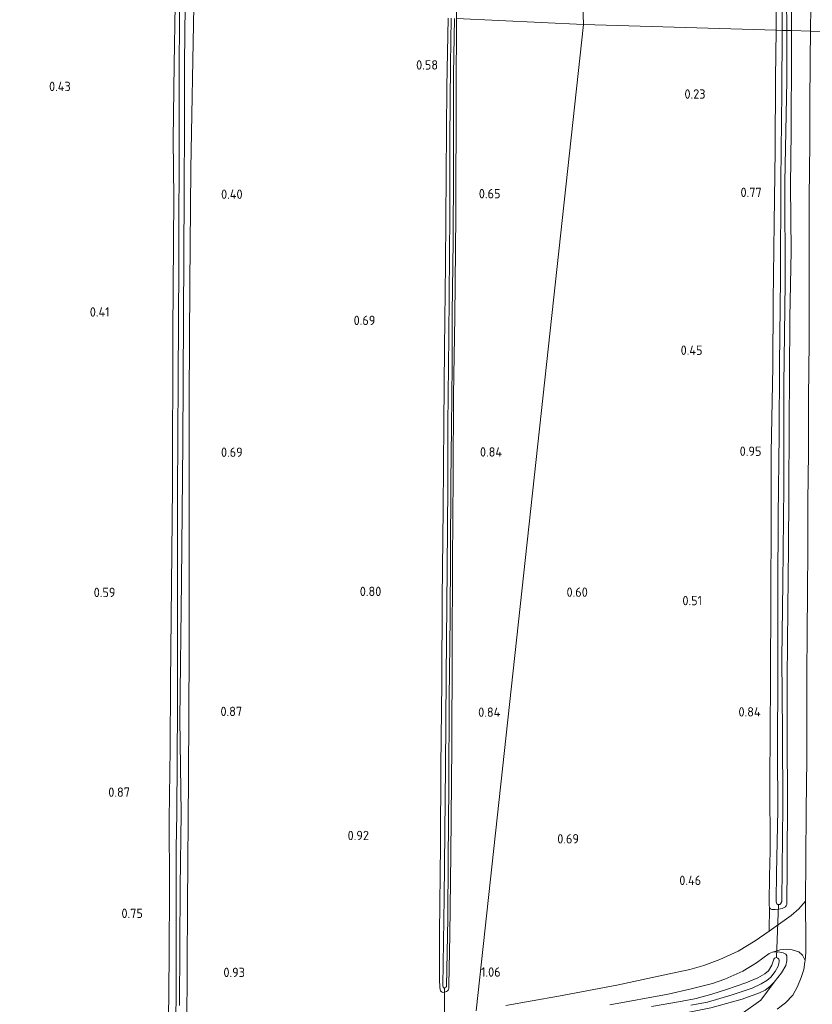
# Model space of a CAD drawing. Extents: x 126429 to 133038, y 413091 to 414846.
# Tile 15 of 256: x 126810 to 126963, y 413694 to 413884. Entities that reach past the tile are written whole.
import ezdxf
from ezdxf.enums import TextEntityAlignment as Align

# ---------------------------------------------------------------- set-up
doc = ezdxf.new("R2010")
doc.units = 0
for name, color, linetype, lineweight in [('B-ME-GR-GRAS-GV', 60, 'Continuous', 13), ('B-ME-GW-TALUD_KRUIN-G', 90, 'Continuous', 18), ('B-ME-KW-KUNSTWERK_DUIKER-G', 170, 'Continuous', 18), ('B-ME-OG-HOOGTEPUNT-S', 7, 'Continuous', 25), ('B-ME-OG-WATER_SLOOT-G', 120, 'Continuous', 18), ('B-ME-OG-WATER_SLOOT-GV', 120, 'Continuous', 18), ('B-ME-VH-ONVERHARD-GV', 252, 'Continuous', 18), ('B-ME-VH-VERHARDING_ASFALT-GV', 252, 'Continuous', 18)]:
    doc.layers.add(name, color=color, linetype=linetype, lineweight=lineweight)
doc.styles.add('NLCS-ISO-ANNOTATIVE-T18', font='NLCS-ISO.ttf', dxfattribs={"height": 1.8})

# ---------------------------------------------------------------- blocks, each defined once
blk = doc.blocks.new('SAL-HOOGTELABEL-SO')
at = {"color": 0, "linetype": 'ByBlock', "lineweight": -2, "style": 'NLCS-ISO-ANNOTATIVE-T18'}
blk.add_attdef('HOOGTE', text='', height=1.8, dxfattribs=at).set_placement((2.79, 0), align=Align.RIGHT)

msp = doc.modelspace()

# ---------------------------------------------------------------- linework, layer by layer
at = {"layer": 'B-ME-GR-GRAS-GV'}
for points in [[(126912.9612, 414046.7376, -0.0535), (126918.454, 413883.194, 0.591), (126894.0291, 413884.3447, 0.7157), (126894.2249, 413899.8653, 0.6065), (126894.2716, 413915.9582, 0.6265), (126894.3895, 413932.6146, 0.6165), (126894.5718, 413948.1796, 0.5865), (126894.6189, 413964.6024, 0.5565), (126894.721, 413980.6109, 0.4465), (126894.8382, 413996.9298, 0.3665), (126894.9686, 414012.6744, 0.3165), (126895.1787, 414029.7631, 0.3565), (126895.3499, 414046.1431, 0.2065), (126895.4898, 414057.5809, 0.2194), (126895.845, 414057.347, 0.216)], [(126955.9186, 413713.6409, 0.0345), (126956.1023, 413713.6159, 0.0345), (126956.3121, 413713.6173, 0.0345), (126956.3905, 413713.6703, 0.0345), (126956.4943, 413713.8283, 0.0345), (126956.5464, 413713.8811, 0.0345), (126956.6843, 413714.2039, 0.0345), (126956.7097, 413714.3352, 0.0345), (126956.7349, 413714.4927, 0.0345), (126956.936, 413732.5837, 0.0345), (126956.8378, 413746.7454, 0.0345), (126956.7164, 413761.0043, 0.0345), (126956.8813, 413775.6016, 0.0345), (126957.0727, 413794.094, 0.0345), (126957.0957, 413813.7635, 0.0345), (126957.358, 413833.4084, 0.0345), (126957.307, 413852.8434, 0.0345), (126957.6485, 413872.4122, 0.0345), (126957.6717, 413882.0495, 0.0345), (126958.5733, 413882.0269, 0.5954), (126958.6066, 413877.9774, 0.6195), (126958.5217, 413862.6143, 0.552), (126958.4046, 413852.0847, 0.612), (126958.4879, 413839.6079, 0.627), (126958.2378, 413826.6694, 0.6645), (126958.2164, 413815.6588, 0.672), (126958.0985, 413806.2663, 0.7545), (126958.0405, 413792.4959, 0.7845), (126958.016, 413782.4165, 0.762), (126957.8702, 413770.5752, 0.8745), (126957.753, 413757.254, 0.837), (126957.7228, 413744.9264, 0.7995), (126957.8275, 413734.5689, 0.8295), (126957.7119, 413721.0042, 0.792), (126957.6487, 413713.641, 0.927), (126957.5769, 413713.3968, 0.927), (126957.3902, 413713.1867, 0.927), (126956.8064, 413712.8437, 0.927), (126956.1329, 413712.708, 0.927), (126955.4461, 413712.6506, 0.927), (126955.0227, 413712.6478, 0.927), (126954.779, 413712.6649, 0.927), (126954.5345, 413712.8131, 0.927), (126954.4403, 413712.8875, 0.927), (126954.3638, 413713.1305, 0.927), (126954.2872, 413713.3728, 0.927), (126954.246, 413714.0996, 0.927), (126954.325, 413719.1023, 0.927), (126954.4955, 413723.9594, 0.897), (126954.407, 413737.2229, 0.837), (126954.5516, 413756.733, 0.787), (126954.5689, 413773.118, 0.807), (126954.6744, 413787.2571, 0.787), (126954.6843, 413800.7462, 0.727), (126954.9489, 413817.2345, 0.657), (126955.0644, 413829.8749, 0.577), (126955.2358, 413844.9188, 0.597), (126955.4416, 413859.0087, 0.647), (126955.5246, 413872.773, 0.707), (126955.5985, 413882.1015, 0.6729), (126956.7943, 413882.0715, 0.0345), (126956.6981, 413870.1665, 0.0345), (126956.5228, 413853.1954, 0.0345), (126956.439, 413834.3103, 0.0345), (126956.2714, 413817.6802, 0.0345), (126956.23, 413804.2247, 0.0345), (126955.994, 413788.4938, 0.0345), (126955.9563, 413774.4875, 0.0345), (126955.9587, 413758.4094, 0.0345), (126955.903, 413743.1702, 0.0345), (126955.9526, 413731.8136, 0.0345), (126955.7143, 413719.5732, 0.0345), (126955.6225, 413714.4565, 0.0345), (126955.6248, 413714.1155, 0.0345), (126955.732, 413713.7753, 0.0345)], [(126959.9725, 413712.822, 0.8635), (126958.5372, 413711.5385, 0.8805), (126955.1876, 413709.1028, 0.804), (126954.2819, 413708.4885, 0.8082), (126954.3638, 413713.1305, 0.927), (126954.4403, 413712.8875, 0.927), (126954.5345, 413712.8131, 0.927), (126954.779, 413712.6649, 0.927), (126955.0227, 413712.6478, 0.927), (126955.4461, 413712.6506, 0.927), (126956.1329, 413712.708, 0.927), (126956.8064, 413712.8437, 0.927), (126957.3902, 413713.1867, 0.927), (126957.5769, 413713.3968, 0.927), (126957.6487, 413713.641, 0.927), (126957.7119, 413721.0042, 0.792), (126957.8275, 413734.5689, 0.8295), (126957.7228, 413744.9264, 0.7995), (126957.753, 413757.254, 0.837), (126957.8702, 413770.5752, 0.8745), (126958.016, 413782.4165, 0.762), (126958.0405, 413792.4959, 0.7845), (126958.0985, 413806.2663, 0.7545), (126958.2164, 413815.6588, 0.672), (126958.2378, 413826.6694, 0.6645), (126958.4879, 413839.6079, 0.627), (126958.4046, 413852.0847, 0.612), (126958.5217, 413862.6143, 0.552), (126958.6066, 413877.9774, 0.6195), (126958.5733, 413882.0269, 0.5954), (126962.2539, 413881.9347, 0.6853), (126962.1906, 413876.4676, 0.6735), (126962.1002, 413867.5493, 0.7035), (126962.1106, 413860.3739, 0.7035), (126962.0128, 413849.7694, 0.666), (126961.9935, 413841.4324, 0.666), (126961.9635, 413832.1064, 0.6885), (126961.9743, 413822.0647, 0.7335), (126961.8594, 413811.209, 0.741), (126961.8362, 413800.6481, 0.756), (126961.7487, 413791.2989, 0.8085), (126961.6953, 413782.4558, 0.7935), (126961.6434, 413773.3878, 0.8085), (126961.5777, 413766.3806, 0.861), (126961.5426, 413757.6144, 0.861), (126961.5189, 413749.933, 0.8835), (126961.537, 413741.5962, 0.9285), (126961.4333, 413731.8722, 0.876), (126961.3476, 413722.2607, 0.8835), (126961.2951, 413714.2728, 0.9117)], [(126902.1669, 413676.4072, 3.224), (126895.7526, 413674.2124, 3.4732), (126896.8983, 413684.7597, 0.727), (126898.582, 413685.1497, 0.727), (126907.3138, 413686.8067, 0.717), (126914.0478, 413688.3754, 0.717), (126923.8427, 413690.1943, 0.717), (126934.3223, 413691.9628, 0.797), (126943.0138, 413693.7439, 0.727), (126949.0978, 413695.4082, 0.707), (126952.3834, 413696.5892, 0.747), (126953.483, 413697.1213, 0.757), (126954.3718, 413697.7972, 0.767), (126955.2304, 413698.6438, 0.757), (126952.6803, 413695.2015, 0.8463), (126948.8466, 413692.4856, 1.1151), (126944.4335, 413690.7063, 1.2713), (126936.4809, 413687.9918, 1.621), (126924.8961, 413684.1376, 2.174), (126912.4427, 413679.903, 2.741)]]:
    msp.add_polyline3d(points, close=True, dxfattribs=at)
for points in [[(126955.6331, 413886.4625, 0.657), (126955.5985, 413882.1015, 0.6729), (126918.454, 413883.194, 0.591), (126912.9612, 414046.7376, -0.0535)], [(126956.7705, 413898.6328, 0.0345), (126956.7943, 413882.0715, 0.0345), (126955.5985, 413882.1015, 0.6729), (126955.6331, 413886.4625, 0.657)], [(126962.4034, 413896.2591, 0.671), (126962.2539, 413881.9347, 0.6853), (126958.5733, 413882.0269, 0.5954), (126958.5132, 413889.3289, 0.552)], [(126727.6591, 413677.9435, 0.707), (126727.4233, 413709.7971, 0.791), (126727.527, 413726.487, 0.668), (126727.34, 413737.343, 0.416), (126727.303, 413739.367, 0.569), (126727.27, 413759.43, 0.442), (126727.238, 413779.494, 0.315), (126727.028, 413815.627, 0.315), (126727.083, 413837.25, 0.212), (126727.138, 413858.873, 0.108), (126727.478, 413892.191, 0.169), (126839.736, 413886.955, 0.029), (126839.6, 413875.485, 0.134), (126839.386, 413861.037, 0.112), (126839.537, 413849.806, 0.189), (126839.346, 413823.935, 0.336), (126839.263, 413794.112, 0.393), (126838.844, 413756.308, 0.58), (126838.7737, 413743.5514, 0.71), (126838.6389, 413730.0616, 0.76), (126838.6505, 413717.0972, 0.76), (126838.5898, 413703.7327, 0.73), (126838.4952, 413691.0589, 0.78)], [(126958.5132, 413889.3289, 0.552), (126958.5733, 413882.0269, 0.5954), (126957.6717, 413882.0495, 0.0345), (126957.587, 413888.4015, 0.0345)], [(126838.4952, 413691.0589, 0.78), (126838.5898, 413703.7327, 0.73), (126838.6505, 413717.0972, 0.76), (126838.6389, 413730.0616, 0.76), (126838.7737, 413743.5514, 0.71), (126838.844, 413756.308, 0.58), (126839.263, 413794.112, 0.393), (126839.346, 413823.935, 0.336), (126839.537, 413849.806, 0.189), (126839.386, 413861.037, 0.112), (126839.6, 413875.485, 0.134), (126839.736, 413886.955, 0.029)], [(126840.624, 413886.799, -0.173), (126840.533, 413871.78, -0.173), (126840.549, 413864.278, -0.173), (126840.472, 413836.996, -0.173), (126840.353, 413814.89, -0.173), (126840.233, 413792.785, -0.173), (126840.229, 413772.258, -0.173), (126840.225, 413751.73, -0.173), (126840.097, 413731.237, -0.173), (126839.953, 413724.508, -0.173), (126839.986, 413709.717, -0.173), (126839.968, 413698.273, -0.173), (126839.9153, 413689.7104, -0.173)], [(126840.6, 413694.145, -0.173), (126840.759, 413717.029, -0.173), (126840.901, 413731.151, -0.173), (126840.667, 413749.343, -0.173), (126840.961, 413775.96, -0.173), (126841.255, 413802.577, -0.173), (126841.39, 413826.646, -0.173), (126841.526, 413850.716, -0.173), (126841.545, 413864.469, -0.173), (126841.575, 413875.821, -0.173), (126841.679, 413886.825, -0.173), (126843.353, 413886.732, 0.209), (126842.78, 413855.42, 0.148), (126842.614, 413833.247, 0.24), (126842.448, 413811.075, 0.332), (126842.469, 413786.822, 0.426), (126842.491, 413762.569, 0.52), (126842.313, 413738.074, 0.575), (126842.135, 413713.58, 0.63), (126842.043, 413689.949, 0.716)], [(126842.043, 413689.949, 0.716), (126842.135, 413713.58, 0.63), (126842.313, 413738.074, 0.575), (126842.491, 413762.569, 0.52), (126842.469, 413786.822, 0.426), (126842.448, 413811.075, 0.332), (126842.614, 413833.247, 0.24), (126842.78, 413855.42, 0.148), (126843.353, 413886.732, 0.209)], [(126892.3612, 413884.4232, 0.7297), (126892.1611, 413871.1691, 0.722), (126891.982, 413854.2167, 0.839), (126891.8945, 413836.9952, 0.848), (126891.6652, 413820.8294, 0.866), (126891.5821, 413806.3282, 0.893), (126891.4513, 413789.8923, 0.965), (126891.2644, 413772.6076, 0.998), (126891.1522, 413756.4776, 0.976), (126890.9858, 413740.2372, 0.998), (126890.9373, 413725.1487, 0.965), (126890.7331, 413708.0238, 0.935), (126890.747, 413699.189, 0.95), (126890.7701, 413697.6838, 0.95), (126890.846, 413697.2297, 0.95), (126890.9391, 413697.0228, 0.95), (126891.0653, 413696.844, 0.95), (126891.2082, 413696.7503, 0.95), (126891.3893, 413696.6722, 0.95), (126891.6845, 413696.7106, 0.95), (126892.0477, 413696.8602, 0.95), (126892.2591, 413696.996, 0.95), (126892.3852, 413697.1116, 0.95), (126892.4779, 413697.3193, 0.95), (126892.5219, 413697.4657, 0.95), (126892.5405, 413698.0526, 0.914), (126892.6827, 413707.7935, 0.866), (126892.8784, 413723.3851, 0.851), (126893.1144, 413744.1676, 0.7985), (126893.1824, 413762.0597, 0.791), (126893.2525, 413779.8143, 0.791), (126893.3492, 413796.2078, 0.7685), (126893.4142, 413811.8015, 0.6935), (126893.651, 413826.847, 0.776), (126893.8398, 413846.3335, 0.7085), (126893.9609, 413870.3147, 0.7085), (126894.0291, 413884.3447, 0.7157), (126918.454, 413883.194, 0.591), (126897.8065, 413693.1205, 0.9939)], [(126894.0291, 413884.3447, 0.7157), (126893.9609, 413870.3147, 0.7085), (126893.8398, 413846.3335, 0.7085), (126893.651, 413826.847, 0.776), (126893.4142, 413811.8015, 0.6935), (126893.3492, 413796.2078, 0.7685), (126893.2525, 413779.8143, 0.791), (126893.1824, 413762.0597, 0.791), (126893.1144, 413744.1676, 0.7985), (126892.8784, 413723.3851, 0.851), (126892.6827, 413707.7935, 0.866), (126892.5405, 413698.0526, 0.914), (126892.5219, 413697.4657, 0.95), (126892.4779, 413697.3193, 0.95), (126892.3852, 413697.1116, 0.95), (126892.2591, 413696.996, 0.95), (126892.0477, 413696.8602, 0.95), (126891.6845, 413696.7106, 0.95), (126891.3893, 413696.6722, 0.95), (126891.2082, 413696.7503, 0.95), (126891.0653, 413696.844, 0.95), (126890.9391, 413697.0228, 0.95), (126890.846, 413697.2297, 0.95), (126890.7701, 413697.6838, 0.95), (126890.747, 413699.189, 0.95), (126890.7331, 413708.0238, 0.935), (126890.9373, 413725.1487, 0.965), (126890.9858, 413740.2372, 0.998), (126891.1522, 413756.4776, 0.976), (126891.2644, 413772.6076, 0.998), (126891.4513, 413789.8923, 0.965), (126891.5821, 413806.3282, 0.893), (126891.6652, 413820.8294, 0.866), (126891.8945, 413836.9952, 0.848), (126891.982, 413854.2167, 0.839), (126892.1611, 413871.1691, 0.722), (126892.3612, 413884.4232, 0.7297)], [(126892.9465, 413884.3957, -0.0125), (126892.8348, 413875.4239, -0.0125), (126892.7381, 413861.0937, -0.0125), (126892.7252, 413846.558, -0.0125), (126892.5386, 413823.0497, -0.0125), (126892.3217, 413806.135, -0.0125), (126892.2982, 413794.2096, -0.0125), (126892.1832, 413778.3496, -0.0125), (126891.9925, 413757.5066, -0.0125), (126891.9024, 413740.1264, -0.0125), (126891.6036, 413714.9, -0.0125), (126891.3731, 413697.9723, -0.0125), (126891.402, 413697.7495, -0.0125), (126891.4165, 413697.6397, -0.0125), (126891.5545, 413697.5458, -0.0125), (126891.5958, 413697.5323, -0.0125), (126891.692, 413697.533, -0.0125), (126891.7469, 413697.5471, -0.0125), (126891.9251, 413697.6032, -0.0125), (126891.9646, 413697.6584, -0.0125), (126892.0189, 413697.755, -0.0125), (126892.0733, 413697.8378, -0.0125), (126892.3158, 413710.9124, -0.0125), (126892.365, 413722.3122, -0.0125), (126892.5048, 413736.361, -0.0125), (126892.5839, 413753.329, -0.0125), (126892.7813, 413768.9645, -0.0125), (126892.8675, 413780.7632, -0.0125), (126892.923, 413795.0799, -0.0125), (126893.0597, 413805.4811, -0.0125), (126893.1334, 413817.5605, -0.0125), (126893.1901, 413827.5902, -0.0125), (126893.3579, 413841.386, -0.0125), (126893.4024, 413855.3037, -0.0125), (126893.4311, 413873.6451, -0.0125), (126893.6282, 413884.3635, -0.0125)], [(126897.8065, 413693.1205, 0.9939), (126918.454, 413883.194, 0.591), (126955.5985, 413882.1015, 0.6729), (126955.5246, 413872.773, 0.707), (126955.4416, 413859.0087, 0.647), (126955.2358, 413844.9188, 0.597), (126955.0644, 413829.8749, 0.577), (126954.9489, 413817.2345, 0.657), (126954.6843, 413800.7462, 0.727), (126954.6744, 413787.2571, 0.787), (126954.5689, 413773.118, 0.807), (126954.5516, 413756.733, 0.787), (126954.407, 413737.2229, 0.837), (126954.4955, 413723.9594, 0.897), (126954.325, 413719.1023, 0.927), (126954.246, 413714.0996, 0.927), (126954.2872, 413713.3728, 0.927), (126954.3638, 413713.1305, 0.927), (126954.2819, 413708.4885, 0.8082), (126951.5521, 413706.6368, 0.821), (126948.2808, 413704.6297, 0.855), (126944.7818, 413703.0131, 0.8635), (126941.6506, 413701.8974, 0.906), (126938.9595, 413701.0939, 0.906), (126934.7402, 413700.1952, 0.855), (126924.8931, 413698.0631, 0.889), (126913.6326, 413695.9496, 0.906), (126903.538, 413694.1412, 0.9825)], [(126923.5758, 413694.3224, 0.887), (126934.828, 413696.3709, 0.817), (126939.2136, 413697.3546, 0.897), (126943.3328, 413698.4222, 0.867), (126945.7167, 413699.2437, 0.867), (126949.1787, 413700.7656, 0.837), (126951.8409, 413702.3571, 0.837), (126954.3017, 413704.1721, 0.837), (126954.9005, 413704.4371, 0.807), (126956.0242, 413704.4945, 0.807), (126956.9747, 413704.301, 0.847), (126957.4761, 413704.0296, 0.877), (126957.6528, 413703.756, 0.877), (126957.6844, 413702.757, 0.877), (126957.4904, 413701.8435, 0.797), (126956.6742, 413700.4402, 0.767), (126955.2304, 413698.6438, 0.757), (126954.3718, 413697.7972, 0.767), (126953.483, 413697.1213, 0.757), (126952.3834, 413696.5892, 0.747), (126949.0978, 413695.4082, 0.707), (126943.0138, 413693.7439, 0.727)], [(126948.8466, 413692.4856, 1.1151), (126952.6803, 413695.2015, 0.8463), (126955.2304, 413698.6438, 0.757), (126956.6742, 413700.4402, 0.767), (126957.4904, 413701.8435, 0.797), (126957.6844, 413702.757, 0.877), (126957.6528, 413703.756, 0.877), (126957.4761, 413704.0296, 0.877), (126956.9747, 413704.301, 0.847), (126956.0242, 413704.4945, 0.807), (126954.9005, 413704.4371, 0.807), (126956.3732, 413704.9207, 0.838), (126957.6466, 413704.9929, 0.821), (126958.7332, 413704.915, 0.8125), (126959.9897, 413704.4762, 0.8465), (126960.6946, 413703.8439, 0.872), (126961.1979, 413702.844, 0.9041), (126961.1776, 413702.6076, 0.906), (126960.9256, 413701.0697, 0.936), (126960.456, 413699.5781, 0.891), (126959.7469, 413697.8086, 0.906), (126958.806, 413696.1817, 0.8835), (126957.4071, 413694.6871, 0.951), (126955.7991, 413693.4328, 0.9885)], [(126939.1934, 413694.2493, 0.143), (126942.3522, 413694.795, 0.143), (126947.1089, 413696.2056, 0.143), (126951.0118, 413697.5356, 0.143), (126952.7321, 413698.3162, 0.143), (126953.8342, 413698.9931, 0.143), (126954.5857, 413699.6154, 0.143), (126955.4325, 413700.7302, 0.143), (126955.9794, 413701.7212, 0.143), (126956.1548, 413702.2868, 0.143), (126956.2003, 413702.648, 0.143), (126956.1985, 413702.917, 0.143), (126956.1218, 413703.1138, 0.143), (126955.9515, 413703.3006, 0.143), (126955.6865, 413703.3889, 0.143), (126955.4864, 413703.3585, 0.143), (126955.3207, 413703.2965, 0.143), (126955.1866, 413703.0852, 0.143), (126954.7979, 413701.9503, 0.143), (126954.1638, 413700.8624, 0.143), (126953.4334, 413700.273, 0.143), (126952.0798, 413699.4662, 0.143), (126949.8041, 413698.533, 0.143), (126946.0622, 413697.2229, 0.143), (126943.188, 413696.3617, 0.143), (126940.1773, 413695.5286, 0.143), (126937.1648, 413694.9577, 0.143), (126931.5597, 413693.9414, 0.143)]]:
    msp.add_polyline3d(points, dxfattribs=at)
at = {"layer": 'B-ME-GW-TALUD_KRUIN-G'}
msp.add_polyline3d([(126944.4335, 413690.7063, 1.2713), (126948.8466, 413692.4856, 1.1151), (126952.6803, 413695.2015, 0.8463), (126955.2304, 413698.6438, 0.757)], dxfattribs=at)
at = {"layer": 'B-ME-KW-KUNSTWERK_DUIKER-G'}
for points in [[(126956.0939, 413713.617, 0.0345), (126955.6865, 413703.3889, 0.143)], [(126891.683, 413697.4176, 0.3108), (126891.65, 413687.1995, 0.3108)]]:
    msp.add_polyline3d(points, dxfattribs=at)
at = {"layer": 'B-ME-OG-WATER_SLOOT-G'}
for points in [[(126958.5132, 413889.3289, 0.552), (126958.5733, 413882.0269, 0.5954)], [(126839.736, 413886.955, 0.029), (126839.6, 413875.485, 0.134), (126839.386, 413861.037, 0.112), (126839.537, 413849.806, 0.189)], [(126843.353, 413886.732, 0.209), (126842.78, 413855.42, 0.148), (126842.614, 413833.247, 0.24), (126842.448, 413811.075, 0.332), (126842.469, 413786.822, 0.426), (126842.491, 413762.569, 0.52), (126842.313, 413738.074, 0.575), (126842.135, 413713.58, 0.63), (126842.043, 413689.949, 0.716), (126842.0391, 413688.9471, 0.7196)], [(126955.5985, 413882.1015, 0.6729), (126955.6331, 413886.4625, 0.657)], [(126894.0291, 413884.3447, 0.7157), (126893.9609, 413870.3147, 0.7085), (126893.8398, 413846.3335, 0.7085), (126893.651, 413826.847, 0.776), (126893.4142, 413811.8015, 0.6935), (126893.3492, 413796.2078, 0.7685), (126893.2525, 413779.8143, 0.791), (126893.1824, 413762.0597, 0.791), (126893.1144, 413744.1676, 0.7985), (126892.8784, 413723.3851, 0.851), (126892.6827, 413707.7935, 0.866), (126892.5405, 413698.0526, 0.914), (126892.5219, 413697.4657, 0.95), (126892.4779, 413697.3193, 0.95), (126892.3852, 413697.1116, 0.95), (126892.2591, 413696.996, 0.95), (126892.0477, 413696.8602, 0.95), (126891.6845, 413696.7106, 0.95), (126891.3893, 413696.6722, 0.95), (126891.2082, 413696.7503, 0.95), (126891.0653, 413696.844, 0.95), (126890.9391, 413697.0228, 0.95), (126890.846, 413697.2297, 0.95), (126890.7701, 413697.6838, 0.95), (126890.747, 413699.189, 0.95), (126890.7331, 413708.0238, 0.935), (126890.9373, 413725.1487, 0.965), (126890.9858, 413740.2372, 0.998), (126891.1522, 413756.4776, 0.976), (126891.2644, 413772.6076, 0.998), (126891.4513, 413789.8923, 0.965), (126891.5821, 413806.3282, 0.893), (126891.6652, 413820.8294, 0.866), (126891.8945, 413836.9952, 0.848), (126891.982, 413854.2167, 0.839), (126892.1611, 413871.1691, 0.722), (126892.3612, 413884.4232, 0.7297)], [(126958.5733, 413882.0269, 0.5954), (126958.6066, 413877.9774, 0.6195), (126958.5217, 413862.6143, 0.552), (126958.4046, 413852.0847, 0.612), (126958.4879, 413839.6079, 0.627), (126958.2378, 413826.6694, 0.6645), (126958.2164, 413815.6588, 0.672), (126958.0985, 413806.2663, 0.7545), (126958.0405, 413792.4959, 0.7845), (126958.016, 413782.4165, 0.762), (126957.8702, 413770.5752, 0.8745), (126957.753, 413757.254, 0.837), (126957.7228, 413744.9264, 0.7995), (126957.8275, 413734.5689, 0.8295), (126957.7119, 413721.0042, 0.792), (126957.6487, 413713.641, 0.927), (126957.5769, 413713.3968, 0.927), (126957.3902, 413713.1867, 0.927), (126956.8064, 413712.8437, 0.927), (126956.1329, 413712.708, 0.927), (126955.4461, 413712.6506, 0.927), (126955.0227, 413712.6478, 0.927), (126954.779, 413712.6649, 0.927), (126954.5345, 413712.8131, 0.927), (126954.4403, 413712.8875, 0.927), (126954.3638, 413713.1305, 0.927), (126954.2872, 413713.3728, 0.927), (126954.246, 413714.0996, 0.927), (126954.325, 413719.1023, 0.927), (126954.4955, 413723.9594, 0.897)], [(126954.4955, 413723.9594, 0.897), (126954.407, 413737.2229, 0.837), (126954.5516, 413756.733, 0.787), (126954.5689, 413773.118, 0.807), (126954.6744, 413787.2571, 0.787), (126954.6843, 413800.7462, 0.727), (126954.9489, 413817.2345, 0.657), (126955.0644, 413829.8749, 0.577), (126955.2358, 413844.9188, 0.597), (126955.4416, 413859.0087, 0.647), (126955.5246, 413872.773, 0.707), (126955.5985, 413882.1015, 0.6729)], [(126838.844, 413756.308, 0.58), (126839.263, 413794.112, 0.393), (126839.346, 413823.935, 0.336), (126839.537, 413849.806, 0.189)], [(126842.0391, 413688.9471, 0.7196), (126841.5074, 413688.3566, 0.78), (126841.2962, 413688.1929, 0.795), (126840.8103, 413688.0148, 0.815), (126840.5211, 413687.9608, 0.845), (126839.9395, 413687.9569, 0.845), (126839.5019, 413688.0389, 0.845), (126839.0731, 413688.2528, 0.845), (126838.8505, 413688.5181, 0.845), (126838.7123, 413688.9124, 0.845), (126838.5793, 413689.7993, 0.805), (126838.4952, 413691.0589, 0.78), (126838.5898, 413703.7327, 0.73), (126838.6505, 413717.0972, 0.76), (126838.6389, 413730.0616, 0.76), (126838.7737, 413743.5514, 0.71), (126838.844, 413756.308, 0.58)], [(126923.5758, 413694.3224, 0.887), (126934.828, 413696.3709, 0.817), (126939.2136, 413697.3546, 0.897), (126943.3328, 413698.4222, 0.867), (126945.7167, 413699.2437, 0.867), (126949.1787, 413700.7656, 0.837), (126951.8409, 413702.3571, 0.837), (126954.3017, 413704.1721, 0.837), (126954.9005, 413704.4371, 0.807), (126956.0242, 413704.4945, 0.807), (126956.9747, 413704.301, 0.847), (126957.4761, 413704.0296, 0.877), (126957.6528, 413703.756, 0.877), (126957.6844, 413702.757, 0.877), (126957.4904, 413701.8435, 0.797), (126956.6742, 413700.4402, 0.767), (126955.2304, 413698.6438, 0.757), (126954.3718, 413697.7972, 0.767), (126953.483, 413697.1213, 0.757), (126952.3834, 413696.5892, 0.747), (126949.0978, 413695.4082, 0.707), (126943.0138, 413693.7439, 0.727)]]:
    msp.add_polyline3d(points, dxfattribs=at)
at = {"layer": 'B-ME-OG-WATER_SLOOT-GV'}
for points in [[(126957.587, 413888.4015, 0.0345), (126957.6717, 413882.0495, 0.0345), (126956.7943, 413882.0715, 0.0345), (126956.7705, 413898.6328, 0.0345), (126956.7107, 413923.8781, 0.0345), (126957.166, 413947.9315, 0.0345), (126957.2533, 413961.9818, 0.0345), (126957.3315, 413962.2421, 0.0345), (126957.5297, 413962.4833, 0.0345), (126957.711, 413962.5045, 0.0345), (126957.9123, 413962.5058, 0.0345), (126958.0528, 413962.4068, 0.0345), (126958.2424, 413962.1139, 0.0345), (126958.2635, 413961.9542, 0.0345), (126958.2653, 413961.6744, 0.0345), (126958.1458, 413951.4138, 0.0345), (126957.8642, 413936.704, 0.0345), (126957.7039, 413918.7975, 0.0345), (126957.7011, 413904.2494, 0.0345)], [(126956.3121, 413713.6173, 0.0345), (126956.1023, 413713.6159, 0.0345), (126955.9186, 413713.6409, 0.0345), (126955.732, 413713.7753, 0.0345), (126955.6248, 413714.1155, 0.0345), (126955.6225, 413714.4565, 0.0345), (126955.7143, 413719.5732, 0.0345), (126955.9526, 413731.8136, 0.0345), (126955.903, 413743.1702, 0.0345), (126955.9587, 413758.4094, 0.0345), (126955.9563, 413774.4875, 0.0345), (126955.994, 413788.4938, 0.0345), (126956.23, 413804.2247, 0.0345), (126956.2714, 413817.6802, 0.0345), (126956.439, 413834.3103, 0.0345), (126956.5228, 413853.1954, 0.0345), (126956.6981, 413870.1665, 0.0345), (126956.7943, 413882.0715, 0.0345), (126957.6717, 413882.0495, 0.0345), (126957.6485, 413872.4122, 0.0345), (126957.307, 413852.8434, 0.0345), (126957.358, 413833.4084, 0.0345), (126957.0957, 413813.7635, 0.0345), (126957.0727, 413794.094, 0.0345), (126956.8813, 413775.6016, 0.0345), (126956.7164, 413761.0043, 0.0345), (126956.8378, 413746.7454, 0.0345), (126956.936, 413732.5837, 0.0345), (126956.7349, 413714.4927, 0.0345), (126956.7097, 413714.3352, 0.0345), (126956.6843, 413714.2039, 0.0345), (126956.5464, 413713.8811, 0.0345), (126956.4943, 413713.8283, 0.0345), (126956.3905, 413713.6703, 0.0345)]]:
    msp.add_polyline3d(points, close=True, dxfattribs=at)
for points in [[(126839.9153, 413689.7104, -0.173), (126839.968, 413698.273, -0.173), (126839.986, 413709.717, -0.173), (126839.953, 413724.508, -0.173), (126840.097, 413731.237, -0.173), (126840.225, 413751.73, -0.173), (126840.229, 413772.258, -0.173), (126840.233, 413792.785, -0.173), (126840.353, 413814.89, -0.173), (126840.472, 413836.996, -0.173), (126840.549, 413864.278, -0.173), (126840.533, 413871.78, -0.173), (126840.624, 413886.799, -0.173), (126841.679, 413886.825, -0.173), (126841.575, 413875.821, -0.173), (126841.545, 413864.469, -0.173), (126841.526, 413850.716, -0.173), (126841.39, 413826.646, -0.173), (126841.255, 413802.577, -0.173), (126840.961, 413775.96, -0.173), (126840.667, 413749.343, -0.173), (126840.901, 413731.151, -0.173), (126840.759, 413717.029, -0.173), (126840.6, 413694.145, -0.173)], [(126893.6282, 413884.3635, -0.0125), (126893.4311, 413873.6451, -0.0125), (126893.4024, 413855.3037, -0.0125), (126893.3579, 413841.386, -0.0125), (126893.1901, 413827.5902, -0.0125), (126893.1334, 413817.5605, -0.0125), (126893.0597, 413805.4811, -0.0125), (126892.923, 413795.0799, -0.0125), (126892.8675, 413780.7632, -0.0125), (126892.7813, 413768.9645, -0.0125), (126892.5839, 413753.329, -0.0125), (126892.5048, 413736.361, -0.0125), (126892.365, 413722.3122, -0.0125), (126892.3158, 413710.9124, -0.0125), (126892.0733, 413697.8378, -0.0125), (126892.0189, 413697.755, -0.0125), (126891.9646, 413697.6584, -0.0125), (126891.9251, 413697.6032, -0.0125), (126891.7469, 413697.5471, -0.0125), (126891.692, 413697.533, -0.0125), (126891.5958, 413697.5323, -0.0125), (126891.5545, 413697.5458, -0.0125), (126891.4165, 413697.6397, -0.0125), (126891.402, 413697.7495, -0.0125), (126891.3731, 413697.9723, -0.0125), (126891.6036, 413714.9, -0.0125), (126891.9024, 413740.1264, -0.0125), (126891.9925, 413757.5066, -0.0125), (126892.1832, 413778.3496, -0.0125), (126892.2982, 413794.2096, -0.0125), (126892.3217, 413806.135, -0.0125), (126892.5386, 413823.0497, -0.0125), (126892.7252, 413846.558, -0.0125), (126892.7381, 413861.0937, -0.0125), (126892.8348, 413875.4239, -0.0125), (126892.9465, 413884.3957, -0.0125)], [(126931.5597, 413693.9414, 0.143), (126937.1648, 413694.9577, 0.143), (126940.1773, 413695.5286, 0.143), (126943.188, 413696.3617, 0.143), (126946.0622, 413697.2229, 0.143), (126949.8041, 413698.533, 0.143), (126952.0798, 413699.4662, 0.143), (126953.4334, 413700.273, 0.143), (126954.1638, 413700.8624, 0.143), (126954.7979, 413701.9503, 0.143), (126955.1866, 413703.0852, 0.143), (126955.3207, 413703.2965, 0.143), (126955.4864, 413703.3585, 0.143), (126955.6865, 413703.3889, 0.143), (126955.9515, 413703.3006, 0.143), (126956.1218, 413703.1138, 0.143), (126956.1985, 413702.917, 0.143), (126956.2003, 413702.648, 0.143), (126956.1548, 413702.2868, 0.143), (126955.9794, 413701.7212, 0.143), (126955.4325, 413700.7302, 0.143), (126954.5857, 413699.6154, 0.143), (126953.8342, 413698.9931, 0.143), (126952.7321, 413698.3162, 0.143), (126951.0118, 413697.5356, 0.143), (126947.1089, 413696.2056, 0.143), (126942.3522, 413694.795, 0.143), (126939.1934, 413694.2493, 0.143)]]:
    msp.add_polyline3d(points, dxfattribs=at)
at = {"layer": 'B-ME-VH-ONVERHARD-GV'}
msp.add_polyline3d([(126903.538, 413694.1412, 0.9825), (126913.6326, 413695.9496, 0.906), (126924.8931, 413698.0631, 0.889), (126934.7402, 413700.1952, 0.855), (126938.9595, 413701.0939, 0.906), (126941.6506, 413701.8974, 0.906), (126944.7818, 413703.0131, 0.8635), (126948.2808, 413704.6297, 0.855), (126951.5521, 413706.6368, 0.821), (126954.2819, 413708.4885, 0.8082), (126955.1876, 413709.1028, 0.804), (126958.5372, 413711.5385, 0.8805), (126959.9725, 413712.822, 0.8635), (126961.2951, 413714.2728, 0.9117), (126961.2918, 413713.7735, 0.9135), (126961.3192, 413706.8606, 0.861), (126961.3353, 413704.4439, 0.891), (126961.1979, 413702.844, 0.9041), (126960.6946, 413703.8439, 0.872), (126959.9897, 413704.4762, 0.8465), (126958.7332, 413704.915, 0.8125), (126957.6466, 413704.9929, 0.821), (126956.3732, 413704.9207, 0.838), (126954.9005, 413704.4371, 0.807), (126954.3017, 413704.1721, 0.837), (126951.8409, 413702.3571, 0.837), (126949.1787, 413700.7656, 0.837), (126945.7167, 413699.2437, 0.867), (126943.3328, 413698.4222, 0.867), (126939.2136, 413697.3546, 0.897), (126934.828, 413696.3709, 0.817), (126923.5758, 413694.3224, 0.887)], dxfattribs=at)
at = {"layer": 'B-ME-VH-VERHARDING_ASFALT-GV'}
for points in [[(126968.4984, 413894.7099, 0.6755), (126968.0239, 413881.79, 0.7384), (126965.29, 413881.8586, 0.7345), (126962.2539, 413881.9347, 0.6853), (126962.4034, 413896.2591, 0.671)], [(126955.7991, 413693.4328, 0.9885), (126957.4071, 413694.6871, 0.951), (126958.806, 413696.1817, 0.8835), (126959.7469, 413697.8086, 0.906), (126960.456, 413699.5781, 0.891), (126960.9256, 413701.0697, 0.936), (126961.1776, 413702.6076, 0.906), (126961.1979, 413702.844, 0.9041), (126961.3353, 413704.4439, 0.891), (126961.3192, 413706.8606, 0.861), (126961.2918, 413713.7735, 0.9135), (126961.2951, 413714.2728, 0.9117), (126961.3476, 413722.2607, 0.8835), (126961.4333, 413731.8722, 0.876), (126961.537, 413741.5962, 0.9285), (126961.5189, 413749.933, 0.8835), (126961.5426, 413757.6144, 0.861), (126961.5777, 413766.3806, 0.861), (126961.6434, 413773.3878, 0.8085), (126961.6953, 413782.4558, 0.7935), (126961.7487, 413791.2989, 0.8085), (126961.8362, 413800.6481, 0.756), (126961.8594, 413811.209, 0.741), (126961.9743, 413822.0647, 0.7335), (126961.9635, 413832.1064, 0.6885), (126961.9935, 413841.4324, 0.666), (126962.0128, 413849.7694, 0.666), (126962.1106, 413860.3739, 0.7035), (126962.1002, 413867.5493, 0.7035), (126962.1906, 413876.4676, 0.6735), (126962.2539, 413881.9347, 0.6853), (126965.29, 413881.8586, 0.7345)]]:
    msp.add_polyline3d(points, dxfattribs=at)

# ---------------------------------------------------------------- block references
at = {"layer": 'B-ME-OG-HOOGTEPUNT-S'}
for p, values in [((126887.653, 413874.514, 0.58), {'HOOGTE': '0.58'}), ((126816.84, 413870.374, 0.431), {'HOOGTE': '0.43'}), ((126939.213, 413868.904, 0.227), {'HOOGTE': '0.23'}), ((126950.042, 413849.954, 0.772), {'HOOGTE': '0.77'}), ((126849.971, 413849.602, 0.401), {'HOOGTE': '0.40'}), ((126899.688, 413849.706, 0.65), {'HOOGTE': '0.65'}), ((126824.348, 413826.916, 0.407), {'HOOGTE': '0.41'}), ((126875.565, 413825.284, 0.685), {'HOOGTE': '0.69'}), ((126938.636, 413819.536, 0.452), {'HOOGTE': '0.45'}), ((126849.997, 413799.882, 0.691), {'HOOGTE': '0.69'}), ((126899.999, 413799.934, 0.842), {'HOOGTE': '0.84'}), ((126949.995, 413800.076, 0.952), {'HOOGTE': '0.95'}), ((126825.461, 413772.872, 0.587), {'HOOGTE': '0.59'}), ((126876.718, 413773.063, 0.797), {'HOOGTE': '0.80'}), ((126916.523, 413772.916, 0.602), {'HOOGTE': '0.60'}), ((126938.547, 413771.294, 0.514), {'HOOGTE': '0.51'}), ((126849.887, 413749.933, 0.867), {'HOOGTE': '0.87'}), ((126899.654, 413749.789, 0.838), {'HOOGTE': '0.84'}), ((126949.835, 413749.85, 0.839), {'HOOGTE': '0.84'}), ((126828.2612, 413734.3749, 0.868), {'HOOGTE': '0.87'}), ((126874.332, 413726.027, 0.917), {'HOOGTE': '0.92'}), ((126914.821, 413725.387, 0.692), {'HOOGTE': '0.69'}), ((126938.374, 413717.377, 0.464), {'HOOGTE': '0.46'}), ((126830.7526, 413711.0242, 0.7525), {'HOOGTE': '0.75'}), ((126850.43, 413699.651, 0.932), {'HOOGTE': '0.93'}), ((126899.719, 413699.713, 1.06), {'HOOGTE': '1.06'})]:
    msp.add_blockref('SAL-HOOGTELABEL-SO', p, dxfattribs=at).add_auto_attribs(values)

doc.saveas('drawing.dxf')
